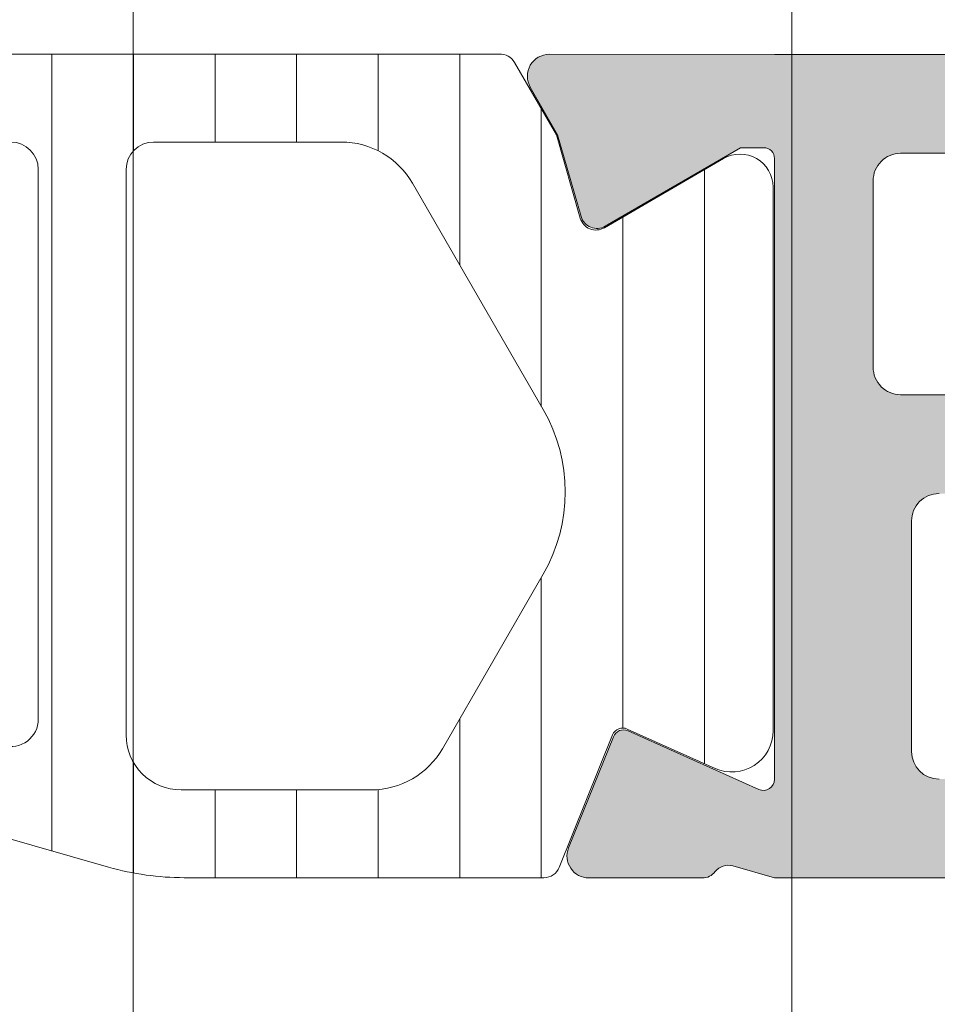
# Model space of a CAD drawing. Header units: millimetres. Extents: x 213386 to 506888, y 183055 to 450952.
# Tile 55 of 256: x 373088 to 373104, y 292028 to 292046. Entities that reach past the tile are written whole.
import ezdxf

# ---------------------------------------------------------------- set-up
doc = ezdxf.new("R2010")
doc.units = ezdxf.units.MM
doc.layers.add('FASÁDA DETAILNÍ', color=255, linetype='Continuous', lineweight=0)
pattern_1 = [(135, (397960.6382589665, 280090.695798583), (-1.077630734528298, -1.077630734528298), []), (225, (397960.6382589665, 280090.695798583), (1.077630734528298, -1.077630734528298), [])]

msp = doc.modelspace()

# ---------------------------------------------------------------- hatches: boundary and pattern name
at = {"layer": 'FASÁDA DETAILNÍ'}
h = msp.add_hatch(color=256, dxfattribs=at)
edge = h.paths.add_edge_path(flags=16)
edge.add_ellipse((373131.1201415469, 292039.4956787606), major_axis=(-0.4999740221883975, 0), ratio=1, start_angle=89.99702293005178, end_angle=180.0029770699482)
edge.add_line((373131.6201155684, 292039.4957047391), (373131.6201155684, 292057.4957047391))
edge.add_ellipse((373131.1201415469, 292057.4957307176), major_axis=(-0.4999740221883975, 0), ratio=1, start_angle=179.9970229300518, end_angle=270.0029770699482)
edge.add_line((373131.1201155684, 292057.9957047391), (373118.6201155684, 292057.9957047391))
edge.add_ellipse((373118.6201373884, 292057.4956829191), major_axis=(-0.5000218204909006, 0), ratio=1, start_angle=270.002500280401, end_angle=359.997499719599)
edge.add_line((373118.1201155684, 292057.4957047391), (373118.1201155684, 292044.8926537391))
edge.add_ellipse((373116.620116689, 292044.8926526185), major_axis=(-1.499998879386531, 0), ratio=1, start_angle=89.99995719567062, end_angle=180.0000428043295, ccw=False)
edge.add_line((373116.6201155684, 292043.3926537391), (373103.6201275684, 292043.3926537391))
edge.add_ellipse((373103.6201271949, 292042.8926541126), major_axis=(-0.4999996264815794, 0), ratio=1, start_angle=-90.00004280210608, end_angle=4.280210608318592e-05)
edge.add_line((373103.1201275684, 292042.8926537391), (373103.1201275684, 292039.4957047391))
edge.add_ellipse((373103.6201271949, 292039.4957043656), major_axis=(-0.4999996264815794, 0), ratio=1, start_angle=-4.280210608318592e-05, end_angle=90.00004280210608)
edge.add_line((373103.6201275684, 292038.9957047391), (373131.1201155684, 292038.9957047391))
edge = h.paths.add_edge_path()
edge.add_line((373132.3201275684, 292010.1957097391), (373129.3201275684, 292010.1957097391))
edge.add_line((373129.3201275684, 292010.1957097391), (373129.3201275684, 292012.1957097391))
edge.add_arc((373129.8201015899, 292012.1957357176), 0.4999740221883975, 89.9970229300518, 180.0029770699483, ccw=False)
edge.add_line((373129.8201275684, 292012.6957097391), (373130.3201275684, 292012.6957097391))
edge.add_line((373130.3201275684, 292012.6957097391), (373130.3201275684, 292011.6957097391))
edge.add_line((373130.3201275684, 292011.6957097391), (373131.3201275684, 292011.6957097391))
edge.add_arc((373131.3200634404, 292012.6957738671), 1.000064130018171, 270.0036740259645, 359.9963259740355)
edge.add_line((373132.3201275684, 292012.6957097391), (373132.3201275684, 292016.6957097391))
edge.add_arc((373131.3200975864, 292016.6956797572), 1.000029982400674, 0.001717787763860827, 89.99828221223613)
edge.add_line((373131.3201275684, 292017.6957097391), (373130.3201275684, 292017.6957097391))
edge.add_line((373130.3201275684, 292017.6957097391), (373130.3201275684, 292016.6957097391))
edge.add_line((373130.3201275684, 292016.6957097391), (373129.8201275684, 292016.6957097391))
edge.add_arc((373129.8201331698, 292017.1957153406), 0.5000056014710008, 180.0006418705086, 269.9993581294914, ccw=False)
edge.add_line((373129.3201275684, 292017.1957097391), (373129.3201275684, 292019.9957127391))
edge.add_arc((373129.8201275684, 292019.9957127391), 0.5, 0, 180, ccw=False)
edge.add_line((373130.3201275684, 292019.9957127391), (373130.3201275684, 292019.6957097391))
edge.add_arc((373130.8201382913, 292019.6957204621), 0.5000107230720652, 180.0012287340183, 269.9987712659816)
edge.add_line((373130.8201275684, 292019.1957097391), (373131.3201275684, 292019.1957097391))
edge.add_arc((373131.3200596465, 292019.695777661), 0.5000679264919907, 270.0077822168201, 359.9922177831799)
edge.add_line((373131.8201275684, 292019.6957097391), (373131.8201275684, 292030.9957047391))
edge.add_arc((373131.3201057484, 292030.9956829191), 0.5000218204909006, 0.002500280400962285, 89.99749971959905)
edge.add_line((373131.3201275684, 292031.4957047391), (373130.8201275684, 292031.4957047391))
edge.add_arc((373130.8200648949, 292030.9957674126), 0.499937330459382, 89.99281724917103, 180.007182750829)
edge.add_line((373130.3201275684, 292030.9957047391), (373130.3201275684, 292030.6957017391))
edge.add_arc((373129.8200647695, 292030.695764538), 0.5000628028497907, 270.0071953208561, 359.9928046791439, ccw=False)
edge.add_line((373129.8201275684, 292030.1957017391), (373125.3201275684, 292030.1957017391))
edge.add_arc((373125.3201331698, 292030.6957073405), 0.5000056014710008, 180.0006418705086, 269.9993581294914, ccw=False)
edge.add_line((373124.8201275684, 292030.6957017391), (373124.8201275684, 292031.4957047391))
edge.add_arc((373125.3201015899, 292031.4957307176), 0.4999740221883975, 89.9970229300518, 180.0029770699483, ccw=False)
edge.add_line((373125.3201275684, 292031.9957047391), (373127.3201275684, 292031.9957047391))
edge.add_arc((373127.3200596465, 292032.495772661), 0.5000679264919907, 270.0077822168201, 359.9922177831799)
edge.add_line((373127.8201275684, 292032.4957047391), (373127.8201275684, 292032.9957047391))
edge.add_arc((373128.3200648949, 292032.9957674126), 0.499937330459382, 89.99281724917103, 180.0071827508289, ccw=False)
edge.add_line((373128.3201275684, 292033.4957047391), (373131.3201275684, 292033.4957047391))
edge.add_arc((373131.3200724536, 292033.9957598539), 0.5000551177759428, 270.006314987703, 359.9936850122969)
edge.add_line((373131.8201275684, 292033.9957047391), (373131.8201275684, 292035.6957017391))
edge.add_arc((373130.3201594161, 292035.6957335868), 1.499968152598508, 359.9987834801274, 450.0012165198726)
edge.add_line((373130.3201275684, 292037.1957017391), (373104.3201275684, 292037.1957017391))
edge.add_arc((373104.3201067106, 292036.6957225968), 0.4999791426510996, 89.9976097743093, 180.0023902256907)
edge.add_line((373103.8201275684, 292036.6957017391), (373103.8201275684, 292032.4957047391))
edge.add_arc((373104.3201331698, 292032.4957103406), 0.5000056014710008, 180.0006418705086, 269.9993581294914)
edge.add_line((373104.3201275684, 292031.9957047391), (373106.3201275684, 292031.9957047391))
edge.add_arc((373106.3201057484, 292031.4956829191), 0.5000218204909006, 0.002500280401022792, 89.99749971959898, ccw=False)
edge.add_line((373106.8201275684, 292031.4957047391), (373106.8201275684, 292030.6957017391))
edge.add_arc((373106.320075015, 292030.6957542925), 0.5000525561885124, 270.0060215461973, 359.9939784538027, ccw=False)
edge.add_line((373106.3201275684, 292030.1957017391), (373101.3201265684, 292030.1957017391))
edge.add_line((373101.3201265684, 292030.1957017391), (373100.5622375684, 292030.4130227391))
edge.add_arc((373100.4795462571, 292030.1246443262), 0.2999999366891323, 73.99997576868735, 142.0951853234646)
edge.add_arc((373100.0061264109, 292030.4932548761), 0.3000001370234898, 270.0000300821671, 322.0952819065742, ccw=False)
edge.add_line((373100.0061265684, 292030.1932547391), (373097.9419795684, 292030.1932567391))
edge.add_arc((373097.9419791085, 292030.593256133), 0.399999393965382, 158.0262304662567, 270.00006587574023, ccw=False)
edge.add_line((373097.5710375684, 292030.7429287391), (373098.3873985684, 292032.7661577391))
edge.add_arc((373098.5728688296, 292032.6913211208), 0.1999993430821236, 65.85890763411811, 158.0260921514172, ccw=False)
edge.add_line((373098.6546655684, 292032.8738287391), (373101.0383505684, 292031.8055087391))
edge.add_arc((373101.1201472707, 292031.988016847), 0.1999997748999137, 245.8589745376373, 360.8199006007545)
edge.add_line((373101.3201265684, 292031.9908787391), (373101.3201275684, 292043.2949587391))
edge.add_arc((373101.1287130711, 292043.3033904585), 0.1916001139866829, 357.4777780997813, 451.0444500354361)
edge.add_line((373101.1252205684, 292043.4949587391), (373100.7046365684, 292043.4949587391))
edge.add_line((373100.7046365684, 292043.4949587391), (373098.2390245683, 292042.0632237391))
edge.add_arc((373098.088212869, 292042.3225607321), 0.2999997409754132, 195.9999717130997, 300.1791961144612, ccw=False)
edge.add_line((373097.7998345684, 292042.2398697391), (373097.3719635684, 292043.7320307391))
edge.add_line((373097.3719635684, 292043.7320307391), (373096.8735515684, 292044.5953057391))
edge.add_arc((373097.2199618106, 292044.7953056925), 0.400000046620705, 90.00003470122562, 209.9999884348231, ccw=False)
edge.add_line((373097.2199615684, 292045.1953057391), (373101.3278925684, 292045.1949587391))
edge.add_line((373101.3278925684, 292045.1949587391), (373115.8199495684, 292045.1926537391))
edge.add_arc((373115.8201276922, 292045.6926535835), 0.4999998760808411, 269.9795885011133, 360.0000178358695)
edge.add_line((373116.3201275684, 292045.6926537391), (373116.3201275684, 292051.0956957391))
edge.add_arc((373115.8201279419, 292051.0956961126), 0.4999996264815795, 359.9999571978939, 450.0000428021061)
edge.add_line((373115.8201275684, 292051.5956957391), (373113.3201275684, 292051.5956957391))
edge.add_arc((373113.3201271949, 292052.0956953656), 0.4999996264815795, 179.9999571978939, 270.00004280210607, ccw=False)
edge.add_line((373112.8201275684, 292052.0956957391), (373112.8201275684, 292053.3956987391))
edge.add_arc((373113.3201067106, 292053.3957195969), 0.4999791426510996, 89.99760977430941, 180.0023902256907, ccw=False)
edge.add_line((373113.3201275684, 292053.8956987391), (373113.8201275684, 292053.8956987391))
edge.add_line((373113.8201275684, 292053.8956987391), (373113.8201275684, 292052.8956987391))
edge.add_line((373113.8201275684, 292052.8956987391), (373115.3201275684, 292052.8956987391))
edge.add_arc((373115.3200958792, 292053.8957304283), 1.00003168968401, 270.001815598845, 359.998184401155)
edge.add_line((373116.3201275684, 292053.8956987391), (373116.3201275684, 292057.8956987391))
edge.add_arc((373115.3200583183, 292057.895629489), 1.000069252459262, 0.003967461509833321, 89.99603253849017)
edge.add_line((373115.3201275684, 292058.8956987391), (373113.8201275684, 292058.8956987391))
edge.add_line((373113.8201275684, 292058.8956987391), (373113.8201275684, 292057.8956987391))
edge.add_line((373113.8201275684, 292057.8956987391), (373113.3201275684, 292057.8956987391))
edge.add_arc((373113.3201015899, 292058.3956727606), 0.4999740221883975, 179.9970229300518, 270.0029770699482, ccw=False)
edge.add_line((373112.8201275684, 292058.3956987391), (373112.8201275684, 292059.6957017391))
edge.add_arc((373113.3201331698, 292059.6956961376), 0.5000056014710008, 90.00064187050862, 179.9993581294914, ccw=False)
edge.add_line((373113.3201275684, 292060.1957017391), (373132.3201275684, 292060.1957017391))
edge.add_arc((373132.3201568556, 292058.6957310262), 1.49997071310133, -0.0011187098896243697, 90.00111870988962, ccw=False)
edge.add_line((373133.8201275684, 292058.6957017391), (373133.8201275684, 292011.6957097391))
edge.add_arc((373132.3200672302, 292011.6957700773), 1.500060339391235, 270.0023046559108, 359.9976953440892, ccw=False)
h = msp.add_hatch(dxfattribs=at)
h.set_pattern_fill('ANSI31', color=256, scale=0.468, angle=45, style=0)
h.set_pattern_definition([(90, (397960.6382589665, 280090.695798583), (-1.4859, 3.33066907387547e-16), [])])
edge = h.paths.add_edge_path(flags=16)
edge.add_line((373073.9086335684, 292042.8476297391), (373072.6252715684, 292040.6249197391))
edge.add_ellipse((373074.3569965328, 292039.6250473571), major_axis=(-1.999654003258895, 0), ratio=1, start_angle=-30.0015014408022, end_angle=29.99995422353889)
edge.add_line((373072.6252445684, 292038.6252217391), (373073.2773725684, 292037.4957037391))
edge.add_ellipse((373075.8754527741, 292038.9957068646), major_axis=(-3.000005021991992, 0), ratio=1, start_angle=30.00001355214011, end_angle=73.99994528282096)
edge.add_line((373075.0485365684, 292036.1119177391), (373078.7195585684, 292035.0592697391))
edge.add_ellipse((373078.8573773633, 292035.5399007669), major_axis=(-0.5000002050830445, 0), ratio=1, start_angle=73.99999279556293, end_angle=180.0007989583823)
edge.add_line((373079.3573775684, 292035.5399077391), (373079.3572675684, 292043.0976607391))
edge.add_ellipse((373078.8572677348, 292043.0976509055), major_axis=(-0.4999998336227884, 0), ratio=1, start_angle=180.0011268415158, end_angle=270.000821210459)
edge.add_line((373078.8572605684, 292043.5976507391), (373075.2076115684, 292043.5975947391))
edge.add_ellipse((373075.2076510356, 292042.0975954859), major_axis=(-1.499999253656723, 0), ratio=1, start_angle=270.001507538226, end_angle=329.998472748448)
edge = h.paths.add_edge_path(flags=16)
edge.add_line((373080.9572695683, 292043.0976787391), (373080.9573965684, 292034.7943487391))
edge.add_ellipse((373081.457396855, 292034.7943569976), major_axis=(-0.5000002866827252, 0), ratio=1, start_angle=0.0009463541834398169, end_angle=74.00005606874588)
edge.add_line((373081.3195785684, 292034.3137257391), (373087.2723405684, 292032.6067987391))
edge.add_ellipse((373087.41015959, 292033.087429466), major_axis=(-0.4999999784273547, 0), ratio=1, start_angle=73.99995831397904, end_angle=180.0009480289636)
edge.add_line((373087.9101595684, 292033.0874377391), (373087.9099895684, 292043.0977917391))
edge.add_ellipse((373087.4099893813, 292043.0977795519), major_axis=(-0.5000001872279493, 0), ratio=1, start_angle=180.0013965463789, end_angle=270.0008953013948)
edge.add_line((373087.4099815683, 292043.5977797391), (373081.4572615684, 292043.5976897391))
edge.add_ellipse((373081.4572698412, 292043.0976894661), major_axis=(-0.5000002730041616, 0), ratio=1, start_angle=-89.99905200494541, end_angle=0.001229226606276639)
edge = h.paths.add_edge_path(flags=16)
edge.add_line((373095.2742935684, 292032.5486427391), (373097.1081825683, 292035.7250327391))
edge.add_ellipse((373094.5101028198, 292037.2250325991), major_axis=(-3.000002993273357, 0), ratio=1, start_angle=150.000036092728, end_angle=210.0014917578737)
edge.add_line((373097.1081425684, 292038.7251017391), (373094.7276475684, 292042.8479847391))
edge.add_ellipse((373093.4286292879, 292042.0979490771), major_axis=(-1.500000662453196, 0), ratio=1, start_angle=210.0015583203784, end_angle=270.0015171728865)
edge.add_line((373093.4285895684, 292043.5979497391), (373090.0099755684, 292043.5978587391))
edge.add_ellipse((373090.0099890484, 292043.0978592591), major_axis=(-0.4999994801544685, 0), ratio=1, start_angle=-89.9984553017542, end_angle=0.001434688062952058)
edge.add_line((373089.5099895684, 292043.0978467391), (373089.5101705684, 292032.7985317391))
edge.add_ellipse((373090.5101709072, 292032.7985500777), major_axis=(-1.000000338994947, 0), ratio=1, start_angle=0.001050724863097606, end_angle=90.00152757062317)
edge.add_line((373090.5101975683, 292031.7985497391), (373093.9752955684, 292031.7986427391))
edge.add_ellipse((373093.9752553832, 292033.2986428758), major_axis=(-1.500000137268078, 0), ratio=1, start_angle=90.00153496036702, end_angle=149.9999969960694)
edge = h.paths.add_edge_path()
edge.add_line((373097.1220995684, 292030.1987747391), (373090.5690365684, 292030.1985527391))
edge.add_arc((373090.5688697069, 292035.1985504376), 4.999997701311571, 253.9999762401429, 270.00191209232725, ccw=False)
edge.add_line((373089.1906815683, 292030.3922447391), (373074.3042635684, 292034.6608557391))
edge.add_arc((373074.1664450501, 292034.1802253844), 0.4999994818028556, 74.00000200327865, 180.0000739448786)
edge.add_line((373073.6664455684, 292034.1802247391), (373073.6664455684, 292030.296850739))
edge.add_arc((373072.6664455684, 292030.2968307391), 1.0000000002, -179.99885408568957, 0.001145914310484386, ccw=False)
edge.add_line((373071.6664455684, 292030.2968107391), (373071.6662575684, 292034.9951467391))
edge.add_line((373071.6662575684, 292034.9951467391), (373071.5102055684, 292034.9951467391))
edge.add_arc((373071.5102049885, 292035.2951467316), 0.2999999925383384, 201.9738458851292, 270.000110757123, ccw=False)
edge.add_line((373071.2319985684, 292035.1828917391), (373070.2588115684, 292037.5947937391))
edge.add_arc((373070.0733403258, 292037.5199571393), 0.2000002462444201, 21.97379773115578, 114.1409822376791)
edge.add_line((373069.9915435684, 292037.7024657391), (373068.3928585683, 292036.9859657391))
edge.add_arc((373068.0861203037, 292037.6703714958), 0.7499997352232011, 179.9999814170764, 294.1410584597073, ccw=False)
edge.add_line((373067.3361205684, 292037.6703717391), (373067.3361205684, 292042.7779207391))
edge.add_arc((373067.9361204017, 292042.7779206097), 0.5999998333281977, 59.85707513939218, 179.9999876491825, ccw=False)
edge.add_line((373068.2374155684, 292043.2967857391), (373070.4093725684, 292042.0355697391))
edge.add_arc((373070.5600208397, 292042.295002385), 0.3000003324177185, 239.8569693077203, 343.9999309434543)
edge.add_line((373070.8483995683, 292042.2123107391), (373071.2826665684, 292043.7267827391))
edge.add_line((373071.2826665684, 292043.7267827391), (373072.0452145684, 292045.0475547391))
edge.add_arc((373072.3050217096, 292044.8975539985), 0.2999999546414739, 87.5366952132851, 149.999831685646, ccw=False)
edge.add_line((373072.3179155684, 292045.1972767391), (373096.3075695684, 292045.1972767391))
edge.add_arc((373096.3275242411, 292044.8979410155), 0.3000001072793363, 30.000147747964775, 93.81387623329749, ccw=False)
edge.add_line((373096.5873315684, 292045.0479417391), (373097.3498995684, 292043.7271357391))
edge.add_line((373097.3498995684, 292043.7271357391), (373097.7841665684, 292042.2126647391))
edge.add_arc((373098.0725456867, 292042.2953558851), 0.3000005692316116, 195.9999567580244, 300.1429183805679)
edge.add_line((373098.2231935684, 292042.0359227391), (373100.3951495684, 292043.2971387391))
edge.add_arc((373100.6964452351, 292042.7782733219), 0.600000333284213, 3.984274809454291e-05, 120.14295234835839, ccw=False)
edge.add_line((373101.2964455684, 292042.7782737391), (373101.2964455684, 292032.8746737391))
edge.add_arc((373100.5464455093, 292032.8746729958), 0.7500000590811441, -114.14102026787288, 5.6780389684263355e-05, ccw=False)
edge.add_line((373100.2397075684, 292032.1902667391), (373098.6410225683, 292032.9067667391))
edge.add_arc((373098.559225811, 292032.7242581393), 0.2000002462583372, 65.85901777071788, 158.0262022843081)
edge.add_line((373098.3737545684, 292032.7990947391), (373097.4002955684, 292030.3865197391))
edge.add_arc((373097.1220897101, 292030.4987738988), 0.2999991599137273, 270.00188278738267, 338.02626145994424, ccw=False)
h = msp.add_hatch(dxfattribs=at)
h.set_pattern_fill('ANSI37', color=256, scale=0.48, angle=90, style=0)
h.set_pattern_definition(pattern_1)
edge = h.paths.add_edge_path(flags=16)
edge.add_line((373070.4188785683, 292014.5314359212), (373070.5186225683, 292013.1385819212))
edge.add_arc((373069.9201556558, 292013.0957244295), 0.5999995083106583, -90.00000834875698, 4.096080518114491, ccw=False)
edge.add_arc((373069.9201554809, 292013.0957244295), 0.5999995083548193, 175.9039194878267, 270.00000835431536, ccw=False)
edge.add_line((373069.3216885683, 292013.1385819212), (373069.4214325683, 292014.5314359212))
edge.add_arc((373069.9201555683, 292014.4957214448), 0.5000001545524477, 4.096064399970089, 175.9039356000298, ccw=False)
edge = h.paths.add_edge_path(flags=16)
edge.add_arc((373068.3201589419, 292017.6957295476), 0.4999996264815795, -90.00004280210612, 4.280210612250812e-05, ccw=False)
edge.add_line((373068.3201585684, 292017.1957299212), (373064.7264735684, 292017.1957299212))
edge.add_arc((373064.7264735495, 292017.6957302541), 0.5000003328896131, 156.7819733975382, 270.0000021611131, ccw=False)
edge.add_line((373064.2669675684, 292017.8928459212), (373066.9828455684, 292024.2239479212))
edge.add_arc((373067.4423509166, 292024.0268320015), 0.4999998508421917, 87.49988936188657, 156.7819182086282, ccw=False)
edge.add_line((373067.4641615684, 292024.5263559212), (373068.3419685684, 292024.4880299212))
edge.add_arc((373068.320159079, 292023.9885063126), 0.4999994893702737, -4.485651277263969e-05, 87.5000208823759, ccw=False)
edge.add_line((373068.8201585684, 292023.9885059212), (373068.8201585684, 292017.6957299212))
edge = h.paths.add_edge_path(flags=16)
edge.add_line((373093.8740775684, 292023.1038919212), (373098.0227475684, 292014.2070389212))
edge.add_arc((373097.5695938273, 292013.9957297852), 0.4999998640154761, -90.0000296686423, 25.000007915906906, ccw=False)
edge.add_line((373097.5695935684, 292013.4957299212), (373088.2201585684, 292013.4957299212))
edge.add_arc((373088.2201581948, 292013.9957295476), 0.4999996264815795, 179.9999571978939, 270.00004280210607, ccw=False)
edge.add_line((373087.7201585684, 292013.9957299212), (373087.7201585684, 292023.1196529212))
edge.add_arc((373088.2201586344, 292023.1196527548), 0.5000000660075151, 87.49997275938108, 179.9999809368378, ccw=False)
edge.add_line((373088.2419685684, 292023.6191769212), (373093.4427325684, 292023.3921069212))
edge.add_arc((373093.4209228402, 292022.8925815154), 0.5000012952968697, 25.000091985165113, 87.5000025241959, ccw=False)
edge = h.paths.add_edge_path(flags=16)
edge.add_arc((373085.0201589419, 292013.9957295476), 0.4999996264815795, -90.00004280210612, 4.280210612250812e-05, ccw=False)
edge.add_line((373085.0201585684, 292013.4957299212), (373077.8201585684, 292013.4957299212))
edge.add_arc((373077.8201581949, 292013.9957295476), 0.4999996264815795, 179.9999571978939, 270.00004280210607, ccw=False)
edge.add_line((373077.3201585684, 292013.9957299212), (373077.3201585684, 292015.1957299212))
edge.add_arc((373075.3201600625, 292015.1957314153), 1.99999850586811, 359.9999571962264, 450.0000428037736)
edge.add_line((373075.3201585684, 292017.1957299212), (373071.5201585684, 292017.1957299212))
edge.add_arc((373071.5201581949, 292017.6957295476), 0.4999996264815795, 179.9999571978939, 270.00004280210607, ccw=False)
edge.add_line((373071.0201585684, 292017.6957299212), (373071.0201585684, 292023.8487909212))
edge.add_arc((373071.5201586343, 292023.8487907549), 0.5000000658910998, 87.49997275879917, 179.9999809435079, ccw=False)
edge.add_line((373071.5419685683, 292024.3483149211), (373077.0419685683, 292024.1081799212))
edge.add_arc((373077.0201590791, 292023.6086563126), 0.4999994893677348, -4.4849842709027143e-05, 87.50002088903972, ccw=False)
edge.add_line((373077.5201585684, 292023.6086559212), (373077.5201585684, 292018.2957299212))
edge.add_arc((373078.6201585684, 292018.2957299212), 1.099999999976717, 180, 360)
edge.add_line((373079.7201585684, 292018.2957299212), (373079.7201585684, 292023.4689409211))
edge.add_arc((373080.2201586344, 292023.4689407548), 0.5000000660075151, 87.49997275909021, 179.9999809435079, ccw=False)
edge.add_line((373080.2419685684, 292023.9684649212), (373085.0419685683, 292023.7588919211))
edge.add_arc((373085.0201590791, 292023.2593683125), 0.4999994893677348, -4.4849842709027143e-05, 87.50002088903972, ccw=False)
edge.add_line((373085.5201585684, 292023.2593679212), (373085.5201585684, 292013.9957299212))
edge = h.paths.add_edge_path()
edge.add_line((373100.2332115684, 292015.3821869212), (373096.1353625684, 292024.1700529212))
edge.add_ellipse((373093.4164371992, 292022.9021954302), major_axis=(-3.000002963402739, 0), ratio=1, start_angle=205.0000306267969, end_angle=267.4999411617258)
edge.add_line((373093.5472985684, 292025.8993429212), (373092.8983485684, 292025.9276769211))
edge.add_ellipse((373092.9201580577, 292026.4272005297), major_axis=(-0.4999994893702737, 0), ratio=1, start_angle=-4.485651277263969e-05, end_angle=87.50002088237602, ccw=False)
edge.add_line((373092.4201585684, 292026.4272009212), (373092.4201585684, 292027.3957299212))
edge.add_ellipse((373092.3201586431, 292027.3957299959), major_axis=(-0.09999992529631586, 0), ratio=1, start_angle=179.9999572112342, end_angle=270.0000427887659)
edge.add_line((373092.3201585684, 292027.4957299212), (373091.7201585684, 292027.4957299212))
edge.add_ellipse((373091.7201584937, 292027.3957299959), major_axis=(-0.09999992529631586, 0), ratio=1, start_angle=-90.00004278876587, end_angle=4.278876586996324e-05)
edge.add_line((373091.6201585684, 292027.3957299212), (373091.6201585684, 292026.4926919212))
edge.add_ellipse((373091.1201585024, 292026.4926920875), major_axis=(-0.5000000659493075, 0), ratio=1, start_angle=87.49997275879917, end_angle=179.999980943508, ccw=False)
edge.add_line((373091.0983485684, 292025.9931679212), (373082.1980545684, 292026.3870059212))
edge.add_ellipse((373082.2201586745, 292026.886517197), major_axis=(-0.5000001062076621, 0), ratio=1, start_angle=-8.298277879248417e-05, end_angle=87.46623077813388, ccw=False)
edge.add_line((373081.7201585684, 292026.8865179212), (373081.7201585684, 292027.4957299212))
edge.add_ellipse((373081.6201586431, 292027.4957299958), major_axis=(-0.09999992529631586, 0), ratio=1, start_angle=179.9999572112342, end_angle=270.0000427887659)
edge.add_line((373081.6201585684, 292027.5957299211), (373081.0201585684, 292027.5957299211))
edge.add_ellipse((373081.0201584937, 292027.4957299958), major_axis=(-0.0999999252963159, 0), ratio=1, start_angle=-90.0000428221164, end_angle=4.278876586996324e-05)
edge.add_line((373080.9201585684, 292027.4957299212), (373080.9201585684, 292026.9661679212))
edge.add_ellipse((373080.4201580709, 292026.9661676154), major_axis=(-0.5000004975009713, 0), ratio=1, start_angle=87.46630200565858, end_angle=180.0000350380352, ccw=False)
edge.add_line((373080.3980545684, 292026.4666559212), (373068.8578295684, 292026.9773119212))
edge.add_ellipse((373068.8796391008, 292027.4768365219), major_axis=(-0.5000004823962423, 0), ratio=1, start_angle=-3.2170573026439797, end_angle=87.50002091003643, ccw=False)
edge.add_line((373068.3804265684, 292027.5048959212), (373068.6689895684, 292032.6386389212))
edge.add_ellipse((373069.0794075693, 292032.5230834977), major_axis=(-0.4263754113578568, 0), ratio=1, start_angle=200.7589723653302, end_angle=344.27514552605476, ccw=False)
edge.add_line((373069.4781025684, 292032.6742069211), (373069.4768625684, 292032.4416039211))
edge.add_line((373069.4768625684, 292032.4416039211), (373069.1787245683, 292030.5590249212))
edge.add_line((373069.1787245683, 292030.5590249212), (373069.5791505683, 292027.7097399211))
edge.add_ellipse((373069.8762311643, 292027.7514905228), major_axis=(-0.2999999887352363, 0), ratio=1, start_angle=7.999744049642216, end_angle=124.5977463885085)
edge.add_ellipse((373068.343117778, 292029.9740616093), major_axis=(-3.000047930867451, 0), ratio=1, start_angle=124.5976412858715, end_angle=198.0084245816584)
edge.add_line((373071.1961965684, 292030.9015469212), (373070.5626205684, 292033.1564379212))
edge.add_ellipse((373069.7874080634, 292032.9955083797), major_axis=(-0.791740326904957, 0), ratio=1, start_angle=191.7276897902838, end_angle=263.2016537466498)
edge.add_line((373069.8811305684, 292033.7816819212), (373068.8229205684, 292033.7829029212))
edge.add_ellipse((373068.9520448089, 292032.6038166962), major_axis=(-1.186135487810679, 0), ratio=1, start_angle=276.2496781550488, end_angle=341.3444235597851)
edge.add_line((373067.8282305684, 292032.9832359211), (373066.7338975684, 292029.7418959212))
edge.add_line((373066.7338975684, 292029.7418959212), (373063.8441195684, 292021.6921009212))
edge.add_line((373063.8441195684, 292021.6921009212), (373059.5113105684, 292011.7942239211))
edge.add_ellipse((373059.970319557, 292011.5959538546), major_axis=(-0.5000002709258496, 0), ratio=1, start_angle=-23.36204947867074, end_angle=89.93342363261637)
edge.add_line((373059.9697385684, 292011.0959539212), (373060.5164395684, 292011.0953189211))
edge.add_ellipse((373060.5170198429, 292011.5953190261), major_axis=(-0.5000004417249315, 0), ratio=1, start_angle=89.93350548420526, end_angle=156.0791754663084)
edge.add_line((373060.9740735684, 292011.3925819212), (373062.3758295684, 292014.5965849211))
edge.add_ellipse((373063.2919706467, 292014.1957305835), major_axis=(-0.9999993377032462, 0), ratio=1, start_angle=269.99994719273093, end_angle=336.3683852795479, ccw=False)
edge.add_line((373063.2919715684, 292015.1957299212), (373068.5199135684, 292015.1957299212))
edge.add_line((373068.5199135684, 292015.1957299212), (373068.5199225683, 292013.3962509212))
edge.add_line((373068.5199225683, 292013.3962509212), (373068.0051215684, 292013.2583089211))
edge.add_ellipse((373068.1198868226, 292012.9811549), major_axis=(-0.2999756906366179, 0), ratio=1, start_angle=-67.5062997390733, end_angle=22.50356669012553)
edge.add_line((373067.8427525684, 292012.8663419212), (373068.6919195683, 292011.5962149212))
edge.add_ellipse((373069.5577837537, 292012.0959356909), major_axis=(-0.9997207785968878, 0), ratio=1, start_angle=29.99076069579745, end_angle=90.00761184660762)
edge.add_line((373069.5579165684, 292011.0962149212), (373070.2822775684, 292011.0962459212))
edge.add_ellipse((373070.2820695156, 292012.0959837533), major_axis=(-0.9997378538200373, 0), ratio=1, start_angle=90.01192367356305, end_angle=150.0086750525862)
edge.add_line((373071.1479435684, 292011.5962459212), (373071.9971105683, 292012.8663419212))
edge.add_ellipse((373071.7199630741, 292012.9811538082), major_axis=(-0.2999875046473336, 0), ratio=1, start_angle=157.4975938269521, end_angle=247.5013961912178)
edge.add_line((373071.8347565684, 292013.2583089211), (373071.3199405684, 292013.3962809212))
edge.add_line((373071.3199405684, 292013.3962809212), (373071.3199325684, 292015.1957299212))
edge.add_line((373071.3199325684, 292015.1957299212), (373074.5201595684, 292015.1957299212))
edge.add_ellipse((373074.5201597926, 292014.8957301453), major_axis=(-0.2999997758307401, 0), ratio=1, start_angle=179.9999571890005, end_angle=270.0000428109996, ccw=False)
edge.add_line((373074.8201595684, 292014.8957299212), (373074.8201595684, 292011.5957339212))
edge.add_ellipse((373075.3201591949, 292011.5957335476), major_axis=(-0.4999996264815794, 0), ratio=1, start_angle=-4.280210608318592e-05, end_angle=90.00004280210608)
edge.add_line((373075.3201595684, 292011.0957339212), (373102.2177815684, 292011.0957339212))
edge.add_line((373102.2177815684, 292011.0957339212), (373103.1128995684, 292012.6461259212))
edge.add_ellipse((373102.6798870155, 292012.8961260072), major_axis=(-0.4999999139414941, 0), ratio=1, start_angle=149.9999829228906, end_angle=269.9999366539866)
edge.add_line((373102.6798875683, 292013.3961259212), (373102.6798875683, 292015.0934969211))
edge.add_line((373102.6798875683, 292015.0934969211), (373100.6863655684, 292015.0934969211))
edge.add_ellipse((373100.6863652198, 292015.5934971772), major_axis=(-0.5000002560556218, 0), ratio=1, start_angle=25.000128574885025, end_angle=90.00003994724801, ccw=False)
h = msp.add_hatch(dxfattribs=at)
h.set_pattern_fill('ANSI37', color=256, scale=0.48, angle=90, style=0)
h.set_pattern_definition(pattern_1)
edge = h.paths.add_edge_path(flags=16)
edge.add_line((373070.4188785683, 292014.5314357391), (373070.5186225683, 292013.1385817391))
edge.add_arc((373069.9201556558, 292013.0957242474), 0.5999995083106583, -90.00000834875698, 4.096080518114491, ccw=False)
edge.add_arc((373069.9201554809, 292013.0957242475), 0.5999995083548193, 175.9039194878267, 270.00000835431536, ccw=False)
edge.add_line((373069.3216885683, 292013.1385817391), (373069.4214325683, 292014.5314357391))
edge.add_arc((373069.9201555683, 292014.4957212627), 0.5000001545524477, 4.096064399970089, 175.9039356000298, ccw=False)
edge = h.paths.add_edge_path(flags=16)
edge.add_arc((373068.3201589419, 292017.6957293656), 0.4999996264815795, -90.00004280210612, 4.280210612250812e-05, ccw=False)
edge.add_line((373068.3201585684, 292017.1957297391), (373064.7264735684, 292017.1957297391))
edge.add_arc((373064.7264735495, 292017.695730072), 0.5000003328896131, 156.7819733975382, 270.0000021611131, ccw=False)
edge.add_line((373064.2669675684, 292017.8928457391), (373066.9828455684, 292024.2239477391))
edge.add_arc((373067.4423509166, 292024.0268318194), 0.4999998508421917, 87.49988936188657, 156.7819182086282, ccw=False)
edge.add_line((373067.4641615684, 292024.5263557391), (373068.3419685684, 292024.4880297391))
edge.add_arc((373068.320159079, 292023.9885061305), 0.4999994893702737, -4.485651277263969e-05, 87.5000208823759, ccw=False)
edge.add_line((373068.8201585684, 292023.9885057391), (373068.8201585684, 292017.6957297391))
edge = h.paths.add_edge_path(flags=16)
edge.add_line((373093.8740775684, 292023.1038917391), (373098.0227475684, 292014.2070387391))
edge.add_arc((373097.5695938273, 292013.9957296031), 0.4999998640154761, -90.0000296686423, 25.000007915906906, ccw=False)
edge.add_line((373097.5695935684, 292013.4957297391), (373088.2201585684, 292013.4957297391))
edge.add_arc((373088.2201581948, 292013.9957293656), 0.4999996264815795, 179.9999571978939, 270.00004280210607, ccw=False)
edge.add_line((373087.7201585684, 292013.9957297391), (373087.7201585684, 292023.1196527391))
edge.add_arc((373088.2201586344, 292023.1196525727), 0.5000000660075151, 87.49997275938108, 179.9999809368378, ccw=False)
edge.add_line((373088.2419685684, 292023.6191767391), (373093.4427325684, 292023.3921067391))
edge.add_arc((373093.4209228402, 292022.8925813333), 0.5000012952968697, 25.000091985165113, 87.5000025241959, ccw=False)
edge = h.paths.add_edge_path(flags=16)
edge.add_arc((373085.0201589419, 292013.9957293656), 0.4999996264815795, -90.00004280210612, 4.280210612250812e-05, ccw=False)
edge.add_line((373085.0201585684, 292013.4957297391), (373077.8201585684, 292013.4957297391))
edge.add_arc((373077.8201581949, 292013.9957293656), 0.4999996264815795, 179.9999571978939, 270.00004280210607, ccw=False)
edge.add_line((373077.3201585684, 292013.9957297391), (373077.3201585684, 292015.1957297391))
edge.add_arc((373075.3201600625, 292015.1957312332), 1.99999850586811, 359.9999571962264, 450.0000428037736)
edge.add_line((373075.3201585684, 292017.1957297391), (373071.5201585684, 292017.1957297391))
edge.add_arc((373071.5201581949, 292017.6957293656), 0.4999996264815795, 179.9999571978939, 270.00004280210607, ccw=False)
edge.add_line((373071.0201585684, 292017.6957297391), (373071.0201585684, 292023.8487907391))
edge.add_arc((373071.5201586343, 292023.8487905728), 0.5000000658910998, 87.49997275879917, 179.9999809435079, ccw=False)
edge.add_line((373071.5419685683, 292024.3483147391), (373077.0419685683, 292024.1081797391))
edge.add_arc((373077.0201590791, 292023.6086561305), 0.4999994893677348, -4.4849842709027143e-05, 87.50002088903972, ccw=False)
edge.add_line((373077.5201585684, 292023.6086557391), (373077.5201585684, 292018.2957297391))
edge.add_arc((373078.6201585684, 292018.2957297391), 1.099999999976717, 180, 360)
edge.add_line((373079.7201585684, 292018.2957297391), (373079.7201585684, 292023.4689407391))
edge.add_arc((373080.2201586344, 292023.4689405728), 0.5000000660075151, 87.49997275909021, 179.9999809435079, ccw=False)
edge.add_line((373080.2419685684, 292023.9684647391), (373085.0419685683, 292023.7588917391))
edge.add_arc((373085.0201590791, 292023.2593681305), 0.4999994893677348, -4.4849842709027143e-05, 87.50002088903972, ccw=False)
edge.add_line((373085.5201585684, 292023.2593677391), (373085.5201585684, 292013.9957297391))
edge = h.paths.add_edge_path()
edge.add_line((373100.2332115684, 292015.3821867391), (373096.1353625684, 292024.1700527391))
edge.add_ellipse((373093.4164371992, 292022.9021952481), major_axis=(-3.000002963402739, 0), ratio=1, start_angle=205.0000306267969, end_angle=267.4999411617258)
edge.add_line((373093.5472985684, 292025.8993427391), (373092.8983485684, 292025.9276767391))
edge.add_ellipse((373092.9201580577, 292026.4272003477), major_axis=(-0.4999994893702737, 0), ratio=1, start_angle=-4.485651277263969e-05, end_angle=87.50002088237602, ccw=False)
edge.add_line((373092.4201585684, 292026.4272007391), (373092.4201585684, 292027.3957297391))
edge.add_ellipse((373092.3201586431, 292027.3957298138), major_axis=(-0.09999992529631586, 0), ratio=1, start_angle=179.9999572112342, end_angle=270.0000427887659)
edge.add_line((373092.3201585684, 292027.4957297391), (373091.7201585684, 292027.4957297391))
edge.add_ellipse((373091.7201584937, 292027.3957298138), major_axis=(-0.09999992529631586, 0), ratio=1, start_angle=-90.00004278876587, end_angle=4.278876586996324e-05)
edge.add_line((373091.6201585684, 292027.3957297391), (373091.6201585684, 292026.4926917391))
edge.add_ellipse((373091.1201585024, 292026.4926919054), major_axis=(-0.5000000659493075, 0), ratio=1, start_angle=87.49997275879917, end_angle=179.999980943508, ccw=False)
edge.add_line((373091.0983485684, 292025.9931677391), (373082.1980545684, 292026.3870057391))
edge.add_ellipse((373082.2201586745, 292026.8865170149), major_axis=(-0.5000001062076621, 0), ratio=1, start_angle=-8.298277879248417e-05, end_angle=87.46623077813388, ccw=False)
edge.add_line((373081.7201585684, 292026.8865177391), (373081.7201585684, 292027.4957297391))
edge.add_ellipse((373081.6201586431, 292027.4957298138), major_axis=(-0.09999992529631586, 0), ratio=1, start_angle=179.9999572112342, end_angle=270.0000427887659)
edge.add_line((373081.6201585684, 292027.5957297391), (373081.0201585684, 292027.5957297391))
edge.add_ellipse((373081.0201584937, 292027.4957298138), major_axis=(-0.0999999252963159, 0), ratio=1, start_angle=-90.0000428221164, end_angle=4.278876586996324e-05)
edge.add_line((373080.9201585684, 292027.4957297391), (373080.9201585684, 292026.9661677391))
edge.add_ellipse((373080.4201580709, 292026.9661674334), major_axis=(-0.5000004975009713, 0), ratio=1, start_angle=87.46630200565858, end_angle=180.0000350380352, ccw=False)
edge.add_line((373080.3980545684, 292026.4666557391), (373068.8578295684, 292026.9773117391))
edge.add_ellipse((373068.8796391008, 292027.4768363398), major_axis=(-0.5000004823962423, 0), ratio=1, start_angle=-3.2170573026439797, end_angle=87.50002091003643, ccw=False)
edge.add_line((373068.3804265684, 292027.5048957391), (373068.6689895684, 292032.6386387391))
edge.add_ellipse((373069.0794075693, 292032.5230833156), major_axis=(-0.4263754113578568, 0), ratio=1, start_angle=200.7589723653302, end_angle=344.27514552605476, ccw=False)
edge.add_line((373069.4781025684, 292032.6742067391), (373069.4768625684, 292032.441603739))
edge.add_line((373069.4768625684, 292032.441603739), (373069.1787245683, 292030.5590247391))
edge.add_line((373069.1787245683, 292030.5590247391), (373069.5791505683, 292027.7097397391))
edge.add_ellipse((373069.8762311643, 292027.7514903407), major_axis=(-0.2999999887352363, 0), ratio=1, start_angle=7.999744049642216, end_angle=124.5977463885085)
edge.add_ellipse((373068.343117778, 292029.9740614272), major_axis=(-3.000047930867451, 0), ratio=1, start_angle=124.5976412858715, end_angle=198.0084245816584)
edge.add_line((373071.1961965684, 292030.9015467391), (373070.5626205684, 292033.1564377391))
edge.add_ellipse((373069.7874080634, 292032.9955081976), major_axis=(-0.791740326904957, 0), ratio=1, start_angle=191.7276897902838, end_angle=263.2016537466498)
edge.add_line((373069.8811305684, 292033.7816817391), (373068.8229205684, 292033.7829027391))
edge.add_ellipse((373068.9520448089, 292032.6038165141), major_axis=(-1.186135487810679, 0), ratio=1, start_angle=276.2496781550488, end_angle=341.3444235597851)
edge.add_line((373067.8282305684, 292032.9832357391), (373066.7338975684, 292029.7418957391))
edge.add_line((373066.7338975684, 292029.7418957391), (373063.8441195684, 292021.6921007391))
edge.add_line((373063.8441195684, 292021.6921007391), (373059.5113105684, 292011.7942237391))
edge.add_ellipse((373059.970319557, 292011.5959536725), major_axis=(-0.5000002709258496, 0), ratio=1, start_angle=-23.36204947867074, end_angle=89.93342363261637)
edge.add_line((373059.9697385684, 292011.0959537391), (373060.5164395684, 292011.0953187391))
edge.add_ellipse((373060.5170198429, 292011.5953188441), major_axis=(-0.5000004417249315, 0), ratio=1, start_angle=89.93350548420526, end_angle=156.0791754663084)
edge.add_line((373060.9740735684, 292011.3925817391), (373062.3758295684, 292014.596584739))
edge.add_ellipse((373063.2919706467, 292014.1957304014), major_axis=(-0.9999993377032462, 0), ratio=1, start_angle=269.99994719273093, end_angle=336.3683852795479, ccw=False)
edge.add_line((373063.2919715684, 292015.1957297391), (373068.5199135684, 292015.1957297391))
edge.add_line((373068.5199135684, 292015.1957297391), (373068.5199225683, 292013.3962507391))
edge.add_line((373068.5199225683, 292013.3962507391), (373068.0051215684, 292013.2583087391))
edge.add_ellipse((373068.1198868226, 292012.981154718), major_axis=(-0.2999756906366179, 0), ratio=1, start_angle=-67.5062997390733, end_angle=22.50356669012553)
edge.add_line((373067.8427525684, 292012.8663417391), (373068.6919195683, 292011.5962147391))
edge.add_ellipse((373069.5577837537, 292012.0959355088), major_axis=(-0.9997207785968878, 0), ratio=1, start_angle=29.99076069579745, end_angle=90.00761184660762)
edge.add_line((373069.5579165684, 292011.0962147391), (373070.2822775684, 292011.0962457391))
edge.add_ellipse((373070.2820695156, 292012.0959835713), major_axis=(-0.9997378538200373, 0), ratio=1, start_angle=90.01192367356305, end_angle=150.0086750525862)
edge.add_line((373071.1479435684, 292011.5962457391), (373071.9971105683, 292012.8663417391))
edge.add_ellipse((373071.7199630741, 292012.9811536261), major_axis=(-0.2999875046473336, 0), ratio=1, start_angle=157.4975938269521, end_angle=247.5013961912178)
edge.add_line((373071.8347565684, 292013.2583087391), (373071.3199405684, 292013.3962807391))
edge.add_line((373071.3199405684, 292013.3962807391), (373071.3199325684, 292015.1957297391))
edge.add_line((373071.3199325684, 292015.1957297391), (373074.5201595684, 292015.1957297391))
edge.add_ellipse((373074.5201597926, 292014.8957299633), major_axis=(-0.2999997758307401, 0), ratio=1, start_angle=179.9999571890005, end_angle=270.0000428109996, ccw=False)
edge.add_line((373074.8201595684, 292014.8957297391), (373074.8201595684, 292011.5957337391))
edge.add_ellipse((373075.3201591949, 292011.5957333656), major_axis=(-0.4999996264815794, 0), ratio=1, start_angle=-4.280210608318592e-05, end_angle=90.00004280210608)
edge.add_line((373075.3201595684, 292011.0957337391), (373102.2177815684, 292011.0957337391))
edge.add_line((373102.2177815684, 292011.0957337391), (373103.1128995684, 292012.6461257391))
edge.add_ellipse((373102.6798870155, 292012.8961258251), major_axis=(-0.4999999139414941, 0), ratio=1, start_angle=149.9999829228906, end_angle=269.9999366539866)
edge.add_line((373102.6798875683, 292013.3961257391), (373102.6798875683, 292015.093496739))
edge.add_line((373102.6798875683, 292015.093496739), (373100.6863655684, 292015.093496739))
edge.add_ellipse((373100.6863652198, 292015.5934969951), major_axis=(-0.5000002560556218, 0), ratio=1, start_angle=25.000128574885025, end_angle=90.00003994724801, ccw=False)

# ---------------------------------------------------------------- linework, layer by layer
for p, q in [((373089.6382437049, 307967.1544280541), (373089.6382437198, 288952.6545279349)), ((373089.6382437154, 307967.1544280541), (373089.638243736, 287719.0318729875)), ((373101.6382437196, 288952.6545279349), (373101.6382437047, 307967.1544280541)), ((373101.6382437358, 287719.0318729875), (373101.6382437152, 307967.1544280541)), ((373089.6382445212, 292050.3702294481), (373089.6382437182, 291577.6545368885)), ((373101.638243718, 291577.6545368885), (373101.6382445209, 292050.3702294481))]:
    msp.add_line(p, q, dxfattribs=at)
at = {"layer": 'FASÁDA DETAILNÍ', "extrusion": (0, 0, -1)}
for points in [[(-373131.1201155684, 292038.9957047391, -0.414244), (-373131.6201155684, 292039.4957047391), (-373131.6201155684, 292057.4957047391), (-373131.6201155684, 292057.4957047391, -0.414244), (-373131.1201155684, 292057.9957047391), (-373118.6201155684, 292057.9957047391), (-373118.6201155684, 292057.9957047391, -0.414188), (-373118.1201155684, 292057.4957047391), (-373118.1201155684, 292044.8926537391), (-373118.1201155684, 292044.8926537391, 0.414214), (-373116.6201155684, 292043.3926537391), (-373103.6201275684, 292043.3926537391), (-373103.6201275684, 292043.3926537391, -0.414214), (-373103.1201275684, 292042.8926537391), (-373103.1201275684, 292039.4957047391), (-373103.1201275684, 292039.4957047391, -0.414214), (-373103.6201275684, 292038.9957047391), (-373131.1201155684, 292038.9957047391)], [(-373080.9572695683, 292043.0976787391), (-373080.9573965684, 292034.7943487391), (-373080.9573965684, 292034.7943487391, -0.334591), (-373081.3195785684, 292034.3137257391), (-373087.2723405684, 292032.6067987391), (-373087.2723405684, 292032.6067987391, -0.498587), (-373087.9101595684, 292033.0874377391), (-373087.9099895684, 292043.0977917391), (-373087.9099895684, 292043.0977917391, -0.414211), (-373087.4099815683, 292043.5977797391), (-373081.4572615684, 292043.5976897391), (-373081.4572615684, 292043.5976897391, -0.414215), (-373080.9572695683, 292043.0976787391)], [(-373095.2742935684, 292032.5486427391), (-373097.1081825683, 292035.7250327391), (-373097.1081825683, 292035.7250327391, -0.267956), (-373097.1081425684, 292038.7251017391), (-373094.7276475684, 292042.8479847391), (-373094.7276475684, 292042.8479847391, -0.267949), (-373093.4285895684, 292043.5979497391), (-373090.0099755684, 292043.5978587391), (-373090.0099755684, 292043.5978587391, -0.414213), (-373089.5099895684, 292043.0978467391), (-373089.5101705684, 292032.7985317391), (-373089.5101705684, 292032.7985317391, -0.414216), (-373090.5101975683, 292031.7985497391), (-373093.9752955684, 292031.7986427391), (-373093.9752955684, 292031.7986427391, -0.267942), (-373095.2742935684, 292032.5486427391)]]:
    msp.add_lwpolyline(points, format="xyb", close=True, dxfattribs=at)
at = {"layer": 'FASÁDA DETAILNÍ'}
for points in [[(373072.3179155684, 292045.1972767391), (373096.3075695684, 292045.1972767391), (373096.3075695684, 292045.1972767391, -0.285866), (373096.5873315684, 292045.0479417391), (373097.3498995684, 292043.7271357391), (373097.7841665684, 292042.2126647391), (373097.7841665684, 292042.2126647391, 0.488505), (373098.2231935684, 292042.0359227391), (373100.3951495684, 292043.2971387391), (373100.3951495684, 292043.2971387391, -0.578182), (373101.2964455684, 292042.7782737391), (373101.2964455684, 292032.8746737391), (373101.2964455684, 292032.8746737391, -0.543753), (373100.2397075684, 292032.1902667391), (373098.6410225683, 292032.9067667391), (373098.6410225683, 292032.9067667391, 0.425336), (373098.3737545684, 292032.7990947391), (373097.4002955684, 292030.3865197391), (373097.4002955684, 292030.3865197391, -0.305847), (373097.1220995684, 292030.1987747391), (373097.1220995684, 292030.1987747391), (373090.5690365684, 292030.1985527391), (373090.5690365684, 292030.1985527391, -0.0699353), (373089.1906815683, 292030.3922447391), (373074.3042635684, 292034.6608557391)], [(373106.3201275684, 292030.1957017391), (373101.3201265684, 292030.1957017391), (373100.5622375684, 292030.4130227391), (373100.5622375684, 292030.4130227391, 0.306185), (373100.2428365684, 292030.3089497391, -0.231306), (373100.0061265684, 292030.1932547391), (373097.9419795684, 292030.1932567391), (373097.9419795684, 292030.1932567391, -0.531563), (373097.5710375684, 292030.7429287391), (373098.3873985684, 292032.7661577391), (373098.3873985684, 292032.7661577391, -0.425336), (373098.6546655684, 292032.8738287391), (373101.0383505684, 292031.8055087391), (373101.0383505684, 292031.8055087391, 0.548397), (373101.3201265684, 292031.9908787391), (373101.3201275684, 292043.2949587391), (373101.3201275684, 292043.2949587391, 0.432566), (373101.1252205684, 292043.4949587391), (373100.7046365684, 292043.4949587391), (373098.2390245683, 292042.0632237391), (373098.2390245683, 292042.0632237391, -0.488701), (373097.7998345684, 292042.2398697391), (373097.3719635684, 292043.7320307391), (373096.8735515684, 292044.5953057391), (373096.8735515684, 292044.5953057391, -0.57735), (373097.2199615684, 292045.1953057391), (373101.3278925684, 292045.1949587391), (373115.8199495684, 292045.1926537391)], [(373104.3201275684, 292037.1957017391, 0.414238), (373103.8201275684, 292036.6957017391), (373103.8201275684, 292032.4957047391), (373103.8201275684, 292032.4957047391, 0.414207), (373104.3201275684, 292031.9957047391)]]:
    msp.add_lwpolyline(points, format="xyb", dxfattribs=at)

doc.saveas('drawing.dxf')
